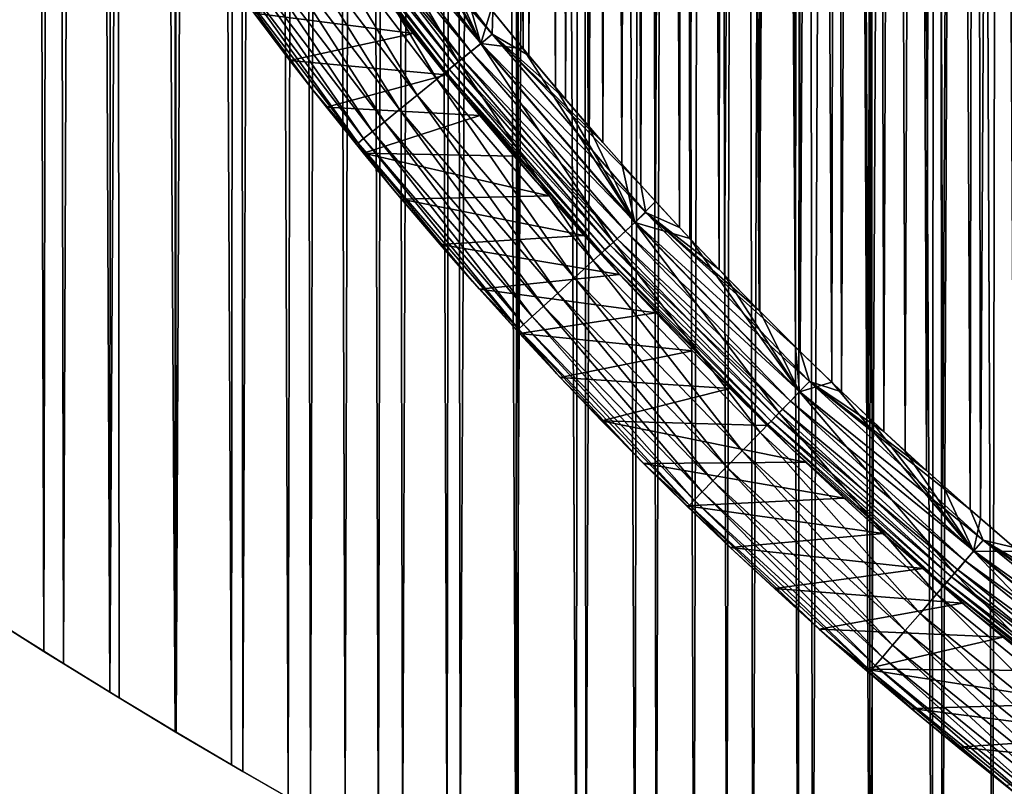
# Model space of a CAD drawing. Header units: millimetres. Extents: x -70 to 70, y -44 to 96.
# Tile 20 of 135: x -37 to -27, y -34 to -26. Entities that reach past the tile are written whole.
import ezdxf

# ---------------------------------------------------------------- set-up
doc = ezdxf.new("R2010")
doc.units = ezdxf.units.MM
doc.header["$LTSCALE"] = 65.185185
for name, color, linetype in [('21', 7, 'CONTINUOUS'), ('22', 7, 'CONTINUOUS'), ('24', 7, 'CONTINUOUS'), ('71', 7, 'CONTINUOUS'), ('75', 7, 'CONTINUOUS'), ('77', 7, 'CONTINUOUS'), ('78', 7, 'CONTINUOUS'), ('79', 7, 'CONTINUOUS'), ('86', 7, 'CONTINUOUS'), ('87', 7, 'CONTINUOUS')]:
    doc.layers.add(name, color=color, linetype=linetype)

msp = doc.modelspace()

# ---------------------------------------------------------------- linework, layer by layer
at = {"layer": '21', "color": 3, "linetype": 'Continuous'}
for points in [[(-27.225, 90.889, 60.35), (-26.586, 91.155, 60.35), (-26.988, -38.188, 60.35), (-27.225, 90.889, 60.35)], [(-27.861, 90.617, 60.35), (-27.225, 90.889, 60.35), (-27.756, -37.862, 60.35), (-27.861, 90.617, 60.35)], [(-27.756, -37.862, 60.35), (-27.225, 90.889, 60.35), (-26.988, -38.188, 60.35), (-27.756, -37.862, 60.35)], [(-28.494, 90.338, 60.35), (-27.861, 90.617, 60.35), (-28.518, -37.527, 60.35), (-28.494, 90.338, 60.35)], [(-28.518, -37.527, 60.35), (-27.861, 90.617, 60.35), (-27.756, -37.862, 60.35), (-28.518, -37.527, 60.35)], [(-29.124, 90.054, 60.35), (-28.494, 90.338, 60.35), (-28.518, -37.527, 60.35), (-29.124, 90.054, 60.35)], [(-29.751, 89.763, 60.35), (-29.124, 90.054, 60.35), (-29.276, -37.184, 60.35), (-29.751, 89.763, 60.35)], [(-29.276, -37.184, 60.35), (-29.124, 90.054, 60.35), (-28.518, -37.527, 60.35), (-29.276, -37.184, 60.35)], [(-30.375, 89.466, 60.35), (-29.751, 89.763, 60.35), (-30.027, -36.833, 60.35), (-30.375, 89.466, 60.35)], [(-30.027, -36.833, 60.35), (-29.751, 89.763, 60.35), (-29.276, -37.184, 60.35), (-30.027, -36.833, 60.35)], [(-30.996, 89.164, 60.35), (-30.375, 89.466, 60.35), (-30.773, -36.473, 60.35), (-30.996, 89.164, 60.35)], [(-30.773, -36.473, 60.35), (-30.375, 89.466, 60.35), (-30.027, -36.833, 60.35), (-30.773, -36.473, 60.35)], [(-31.614, 88.855, 60.35), (-30.996, 89.164, 60.35), (-31.514, -36.105, 60.35), (-31.614, 88.855, 60.35)], [(-31.514, -36.105, 60.35), (-30.996, 89.164, 60.35), (-30.773, -36.473, 60.35), (-31.514, -36.105, 60.35)], [(-32.228, 88.54, 60.35), (-31.614, 88.855, 60.35), (-32.249, -35.729, 60.35), (-32.228, 88.54, 60.35)], [(-32.249, -35.729, 60.35), (-31.614, 88.855, 60.35), (-31.514, -36.105, 60.35), (-32.249, -35.729, 60.35)], [(-32.84, 88.219, 60.35), (-32.228, 88.54, 60.35), (-32.249, -35.729, 60.35), (-32.84, 88.219, 60.35)], [(-33.448, 87.892, 60.35), (-32.84, 88.219, 60.35), (-32.978, -35.345, 60.35), (-33.448, 87.892, 60.35)], [(-32.978, -35.345, 60.35), (-32.84, 88.219, 60.35), (-32.249, -35.729, 60.35), (-32.978, -35.345, 60.35)], [(-34.053, 87.559, 60.35), (-33.448, 87.892, 60.35), (-33.702, -34.953, 60.35), (-34.053, 87.559, 60.35)], [(-33.702, -34.953, 60.35), (-33.448, 87.892, 60.35), (-32.978, -35.345, 60.35), (-33.702, -34.953, 60.35)], [(-34.654, 87.22, 60.35), (-34.053, 87.559, 60.35), (-34.419, -34.553, 60.35), (-34.654, 87.22, 60.35)], [(-34.419, -34.553, 60.35), (-34.053, 87.559, 60.35), (-33.702, -34.953, 60.35), (-34.419, -34.553, 60.35)], [(-35.252, 86.875, 60.35), (-34.654, 87.22, 60.35), (-35.131, -34.146, 60.35), (-35.252, 86.875, 60.35)], [(-35.131, -34.146, 60.35), (-34.654, 87.22, 60.35), (-34.419, -34.553, 60.35), (-35.131, -34.146, 60.35)], [(-35.847, 86.525, 60.35), (-35.252, 86.875, 60.35), (-35.837, -33.731, 60.35), (-35.847, 86.525, 60.35)], [(-35.837, -33.731, 60.35), (-35.252, 86.875, 60.35), (-35.131, -34.146, 60.35), (-35.837, -33.731, 60.35)], [(-36.438, 86.169, 60.35), (-35.847, 86.525, 60.35), (-36.536, -33.309, 60.35), (-36.438, 86.169, 60.35)], [(-36.536, -33.309, 60.35), (-35.847, 86.525, 60.35), (-35.837, -33.731, 60.35), (-36.536, -33.309, 60.35)], [(-37.025, 85.806, 60.35), (-36.438, 86.169, 60.35), (-36.536, -33.309, 60.35), (-37.025, 85.806, 60.35)], [(-37.609, 85.439, 60.35), (-37.025, 85.806, 60.35), (-37.23, -32.879, 60.35), (-37.609, 85.439, 60.35)], [(-37.23, -32.879, 60.35), (-37.025, 85.806, 60.35), (-36.536, -33.309, 60.35), (-37.23, -32.879, 60.35)], [(-37.917, -32.441, 60.35), (-37.609, 85.439, 60.35), (-37.23, -32.879, 60.35), (-37.917, -32.441, 60.35)]]:
    msp.add_3dface(points, dxfattribs=at)
at = {"layer": '22', "color": 3, "linetype": 'Continuous'}
for points in [[(-27.756, 90.662, 62.35), (-27.225, -38.089, 62.35), (-26.988, 90.988, 62.35), (-27.756, 90.662, 62.35)], [(-27.225, -38.089, 62.35), (-26.586, -38.355, 62.35), (-26.988, 90.988, 62.35), (-27.225, -38.089, 62.35)], [(-28.518, 90.327, 62.35), (-27.861, -37.817, 62.35), (-27.756, 90.662, 62.35), (-28.518, 90.327, 62.35)], [(-27.861, -37.817, 62.35), (-27.225, -38.089, 62.35), (-27.756, 90.662, 62.35), (-27.861, -37.817, 62.35)], [(-29.276, 89.984, 62.35), (-29.124, -37.254, 62.35), (-28.518, 90.327, 62.35), (-29.276, 89.984, 62.35)], [(-29.124, -37.254, 62.35), (-28.494, -37.538, 62.35), (-28.518, 90.327, 62.35), (-29.124, -37.254, 62.35)], [(-28.494, -37.538, 62.35), (-27.861, -37.817, 62.35), (-28.518, 90.327, 62.35), (-28.494, -37.538, 62.35)], [(-30.027, 89.633, 62.35), (-29.751, -36.963, 62.35), (-29.276, 89.984, 62.35), (-30.027, 89.633, 62.35)], [(-29.751, -36.963, 62.35), (-29.124, -37.254, 62.35), (-29.276, 89.984, 62.35), (-29.751, -36.963, 62.35)], [(-30.773, 89.273, 62.35), (-30.375, -36.666, 62.35), (-30.027, 89.633, 62.35), (-30.773, 89.273, 62.35)], [(-30.375, -36.666, 62.35), (-29.751, -36.963, 62.35), (-30.027, 89.633, 62.35), (-30.375, -36.666, 62.35)], [(-31.514, 88.905, 62.35), (-30.996, -36.364, 62.35), (-30.773, 89.273, 62.35), (-31.514, 88.905, 62.35)], [(-30.996, -36.364, 62.35), (-30.375, -36.666, 62.35), (-30.773, 89.273, 62.35), (-30.996, -36.364, 62.35)], [(-32.249, 88.529, 62.35), (-31.614, -36.055, 62.35), (-31.514, 88.905, 62.35), (-32.249, 88.529, 62.35)], [(-31.614, -36.055, 62.35), (-30.996, -36.364, 62.35), (-31.514, 88.905, 62.35), (-31.614, -36.055, 62.35)], [(-32.978, 88.145, 62.35), (-32.84, -35.419, 62.35), (-32.249, 88.529, 62.35), (-32.978, 88.145, 62.35)], [(-32.84, -35.419, 62.35), (-32.228, -35.74, 62.35), (-32.249, 88.529, 62.35), (-32.84, -35.419, 62.35)], [(-32.228, -35.74, 62.35), (-31.614, -36.055, 62.35), (-32.249, 88.529, 62.35), (-32.228, -35.74, 62.35)], [(-33.702, 87.753, 62.35), (-33.448, -35.092, 62.35), (-32.978, 88.145, 62.35), (-33.702, 87.753, 62.35)], [(-33.448, -35.092, 62.35), (-32.84, -35.419, 62.35), (-32.978, 88.145, 62.35), (-33.448, -35.092, 62.35)], [(-34.419, 87.353, 62.35), (-34.053, -34.759, 62.35), (-33.702, 87.753, 62.35), (-34.419, 87.353, 62.35)], [(-34.053, -34.759, 62.35), (-33.448, -35.092, 62.35), (-33.702, 87.753, 62.35), (-34.053, -34.759, 62.35)], [(-35.131, 86.946, 62.35), (-34.654, -34.42, 62.35), (-34.419, 87.353, 62.35), (-35.131, 86.946, 62.35)], [(-34.654, -34.42, 62.35), (-34.053, -34.759, 62.35), (-34.419, 87.353, 62.35), (-34.654, -34.42, 62.35)], [(-35.837, 86.531, 62.35), (-35.252, -34.075, 62.35), (-35.131, 86.946, 62.35), (-35.837, 86.531, 62.35)], [(-35.252, -34.075, 62.35), (-34.654, -34.42, 62.35), (-35.131, 86.946, 62.35), (-35.252, -34.075, 62.35)], [(-36.536, 86.109, 62.35), (-35.847, -33.725, 62.35), (-35.837, 86.531, 62.35), (-36.536, 86.109, 62.35)], [(-35.847, -33.725, 62.35), (-35.252, -34.075, 62.35), (-35.837, 86.531, 62.35), (-35.847, -33.725, 62.35)], [(-37.23, 85.679, 62.35), (-37.025, -33.006, 62.35), (-36.536, 86.109, 62.35), (-37.23, 85.679, 62.35)], [(-37.025, -33.006, 62.35), (-36.438, -33.369, 62.35), (-36.536, 86.109, 62.35), (-37.025, -33.006, 62.35)], [(-36.438, -33.369, 62.35), (-35.847, -33.725, 62.35), (-36.536, 86.109, 62.35), (-36.438, -33.369, 62.35)], [(-37.917, 85.241, 62.35), (-37.609, -32.639, 62.35), (-37.23, 85.679, 62.35), (-37.917, 85.241, 62.35)], [(-37.609, -32.639, 62.35), (-37.025, -33.006, 62.35), (-37.23, 85.679, 62.35), (-37.609, -32.639, 62.35)]]:
    msp.add_3dface(points, dxfattribs=at)
at = {"layer": '24', "color": 3, "linetype": 'Continuous'}
for points in [[(-37.917, -32.441, 60.35), (-37.23, -32.879, 60.35), (-37.609, -32.639, 62.35), (-37.917, -32.441, 60.35)], [(-37.23, -32.879, 60.35), (-37.025, -33.006, 62.35), (-37.609, -32.639, 62.35), (-37.23, -32.879, 60.35)], [(-37.23, -32.879, 60.35), (-36.536, -33.309, 60.35), (-37.025, -33.006, 62.35), (-37.23, -32.879, 60.35)], [(-36.536, -33.309, 60.35), (-36.438, -33.369, 62.35), (-37.025, -33.006, 62.35), (-36.536, -33.309, 60.35)], [(-36.536, -33.309, 60.35), (-35.837, -33.731, 60.35), (-36.438, -33.369, 62.35), (-36.536, -33.309, 60.35)], [(-35.837, -33.731, 60.35), (-35.847, -33.725, 62.35), (-36.438, -33.369, 62.35), (-35.837, -33.731, 60.35)], [(-35.837, -33.731, 60.35), (-35.252, -34.075, 62.35), (-35.847, -33.725, 62.35), (-35.837, -33.731, 60.35)], [(-35.837, -33.731, 60.35), (-35.131, -34.146, 60.35), (-35.252, -34.075, 62.35), (-35.837, -33.731, 60.35)], [(-35.131, -34.146, 60.35), (-34.654, -34.42, 62.35), (-35.252, -34.075, 62.35), (-35.131, -34.146, 60.35)], [(-35.131, -34.146, 60.35), (-34.419, -34.553, 60.35), (-34.654, -34.42, 62.35), (-35.131, -34.146, 60.35)]]:
    msp.add_3dface(points, dxfattribs=at)
at = {"layer": '71', "linetype": 'Continuous'}
for points in [[(-27.35, 31.478, 19.8), (-26.947, 31.824, 19.8), (-26.996, -31.782, 19.8), (-27.35, 31.478, 19.8)], [(-27.75, 31.126, 19.8), (-27.35, 31.478, 19.8), (-27.461, -31.381, 19.8), (-27.75, 31.126, 19.8)], [(-27.461, -31.381, 19.8), (-27.35, 31.478, 19.8), (-26.996, -31.782, 19.8), (-27.461, -31.381, 19.8)], [(-28.145, 30.77, 19.8), (-27.75, 31.126, 19.8), (-27.92, -30.973, 19.8), (-28.145, 30.77, 19.8)], [(-27.92, -30.973, 19.8), (-27.75, 31.126, 19.8), (-27.461, -31.381, 19.8), (-27.92, -30.973, 19.8)], [(-28.535, 30.408, 19.8), (-28.145, 30.77, 19.8), (-28.372, -30.56, 19.8), (-28.535, 30.408, 19.8)], [(-28.372, -30.56, 19.8), (-28.145, 30.77, 19.8), (-27.92, -30.973, 19.8), (-28.372, -30.56, 19.8)], [(-28.921, 30.041, 19.8), (-28.535, 30.408, 19.8), (-28.817, -30.141, 19.8), (-28.921, 30.041, 19.8)], [(-28.817, -30.141, 19.8), (-28.535, 30.408, 19.8), (-28.372, -30.56, 19.8), (-28.817, -30.141, 19.8)], [(-29.302, 29.67, 19.8), (-28.921, 30.041, 19.8), (-29.254, -29.717, 19.8), (-29.302, 29.67, 19.8)], [(-29.254, -29.717, 19.8), (-28.921, 30.041, 19.8), (-28.817, -30.141, 19.8), (-29.254, -29.717, 19.8)], [(-29.678, 29.293, 19.8), (-29.302, 29.67, 19.8), (-29.685, -29.286, 19.8), (-29.678, 29.293, 19.8)], [(-29.685, -29.286, 19.8), (-29.302, 29.67, 19.8), (-29.254, -29.717, 19.8), (-29.685, -29.286, 19.8)], [(-30.05, 28.912, 19.8), (-29.678, 29.293, 19.8), (-29.685, -29.286, 19.8), (-30.05, 28.912, 19.8)], [(-30.417, 28.526, 19.8), (-30.05, 28.912, 19.8), (-30.108, -28.851, 19.8), (-30.417, 28.526, 19.8)], [(-30.108, -28.851, 19.8), (-30.05, 28.912, 19.8), (-29.685, -29.286, 19.8), (-30.108, -28.851, 19.8)], [(-30.779, 28.135, 19.8), (-30.417, 28.526, 19.8), (-30.525, -28.41, 19.8), (-30.779, 28.135, 19.8)], [(-30.525, -28.41, 19.8), (-30.417, 28.526, 19.8), (-30.108, -28.851, 19.8), (-30.525, -28.41, 19.8)], [(-31.136, 27.739, 19.8), (-30.779, 28.135, 19.8), (-30.934, -27.964, 19.8), (-31.136, 27.739, 19.8)], [(-30.934, -27.964, 19.8), (-30.779, 28.135, 19.8), (-30.525, -28.41, 19.8), (-30.934, -27.964, 19.8)], [(-31.488, 27.339, 19.8), (-31.136, 27.739, 19.8), (-31.335, -27.513, 19.8), (-31.488, 27.339, 19.8)], [(-31.335, -27.513, 19.8), (-31.136, 27.739, 19.8), (-30.934, -27.964, 19.8), (-31.335, -27.513, 19.8)], [(-31.835, 26.934, 19.8), (-31.488, 27.339, 19.8), (-31.73, -27.058, 19.8), (-31.835, 26.934, 19.8)], [(-31.73, -27.058, 19.8), (-31.488, 27.339, 19.8), (-31.335, -27.513, 19.8), (-31.73, -27.058, 19.8)], [(-32.177, 26.525, 19.8), (-31.835, 26.934, 19.8), (-32.117, -26.597, 19.8), (-32.177, 26.525, 19.8)], [(-32.117, -26.597, 19.8), (-31.835, 26.934, 19.8), (-31.73, -27.058, 19.8), (-32.117, -26.597, 19.8)], [(-32.497, -26.132, 19.8), (-32.177, 26.525, 19.8), (-32.117, -26.597, 19.8), (-32.497, -26.132, 19.8)]]:
    msp.add_3dface(points, dxfattribs=at)
at = {"layer": '75', "linetype": 'Continuous'}
for points in [[(-34.4, -26.951, 19), (-35.198, -25.899, 19), (-34.635, -26.648), (-34.4, -26.951, 19)], [(-34.635, -26.648), (-35.198, -25.899, 19), (-35.012, -26.151), (-34.635, -26.648)], [(-34.251, -27.14), (-34.4, -26.951, 19), (-34.635, -26.648), (-34.251, -27.14)], [(-33.57, -27.977, 19), (-34.4, -26.951, 19), (-33.859, -27.627), (-33.57, -27.977, 19)], [(-33.859, -27.627), (-34.4, -26.951, 19), (-34.251, -27.14), (-33.859, -27.627)], [(-33.459, -28.11), (-33.57, -27.977, 19), (-33.859, -27.627), (-33.459, -28.11)], [(-32.71, -28.978, 19), (-33.57, -27.977, 19), (-33.052, -28.588), (-32.71, -28.978, 19)], [(-33.052, -28.588), (-33.57, -27.977, 19), (-33.459, -28.11), (-33.052, -28.588)], [(-32.637, -29.06), (-32.71, -28.978, 19), (-33.052, -28.588), (-32.637, -29.06)], [(-31.82, -29.953, 19), (-32.71, -28.978, 19), (-32.215, -29.528), (-31.82, -29.953, 19)], [(-32.215, -29.528), (-32.71, -28.978, 19), (-32.637, -29.06), (-32.215, -29.528)], [(-31.785, -29.99), (-31.82, -29.953, 19), (-32.215, -29.528), (-31.785, -29.99)], [(-30.901, -30.901, 19), (-31.82, -29.953, 19), (-30.903, -30.898), (-30.901, -30.901, 19)], [(-30.903, -30.898), (-31.82, -29.953, 19), (-31.348, -30.447), (-30.903, -30.898)], [(-31.348, -30.447), (-31.82, -29.953, 19), (-31.785, -29.99), (-31.348, -30.447)], [(-30.451, -31.343), (-30.901, -30.901, 19), (-30.903, -30.898), (-30.451, -31.343)], [(-29.953, -31.82, 19), (-30.901, -30.901, 19), (-29.992, -31.783), (-29.953, -31.82, 19)], [(-29.992, -31.783), (-30.901, -30.901, 19), (-30.451, -31.343), (-29.992, -31.783)], [(-29.526, -32.217), (-29.953, -31.82, 19), (-29.992, -31.783), (-29.526, -32.217)], [(-28.978, -32.71, 19), (-29.953, -31.82, 19), (-29.052, -32.645), (-28.978, -32.71, 19)], [(-29.052, -32.645), (-29.953, -31.82, 19), (-29.526, -32.217), (-29.052, -32.645)], [(-28.571, -33.066), (-28.978, -32.71, 19), (-29.052, -32.645), (-28.571, -33.066)], [(-27.977, -33.57, 19), (-28.978, -32.71, 19), (-28.084, -33.481), (-27.977, -33.57, 19)], [(-28.084, -33.481), (-28.978, -32.71, 19), (-28.571, -33.066), (-28.084, -33.481)], [(-27.589, -33.89), (-27.977, -33.57, 19), (-28.084, -33.481), (-27.589, -33.89)], [(-26.951, -34.4, 19), (-27.977, -33.57, 19), (-27.088, -34.292), (-26.951, -34.4, 19)], [(-27.088, -34.292), (-27.977, -33.57, 19), (-27.589, -33.89), (-27.088, -34.292)]]:
    msp.add_3dface(points, dxfattribs=at)
at = {"layer": '77', "linetype": 'Continuous'}
for points in [[(-32.859, -26.663, 20.903), (-34.133, -24.491, 20.976), (-34.381, -24.669, 20.903), (-32.859, -26.663, 20.903)], [(-32.622, -26.47, 20.976), (-33.808, -24.411, 21), (-34.133, -24.491, 20.976), (-32.622, -26.47, 20.976)], [(-32.622, -26.47, 20.976), (-34.133, -24.491, 20.976), (-32.859, -26.663, 20.903), (-32.622, -26.47, 20.976)], [(-33.492, -24.843, 21), (-33.808, -24.411, 21), (-32.622, -26.47, 20.976), (-33.492, -24.843, 21)], [(-33.085, -26.846, 20.783), (-34.381, -24.669, 20.903), (-34.617, -24.839, 20.783), (-33.085, -26.846, 20.783)], [(-32.859, -26.663, 20.903), (-34.381, -24.669, 20.903), (-33.085, -26.846, 20.783), (-32.859, -26.663, 20.903)], [(-33.293, -27.015, 20.619), (-34.617, -24.839, 20.783), (-34.835, -24.995, 20.619), (-33.293, -27.015, 20.619)], [(-33.085, -26.846, 20.783), (-34.617, -24.839, 20.783), (-33.293, -27.015, 20.619), (-33.085, -26.846, 20.783)], [(-33.171, -25.27, 21), (-33.492, -24.843, 21), (-32.622, -26.47, 20.976), (-33.171, -25.27, 21)], [(-33.479, -27.165, 20.415), (-34.835, -24.995, 20.619), (-35.029, -25.134, 20.415), (-33.479, -27.165, 20.415)], [(-33.293, -27.015, 20.619), (-34.835, -24.995, 20.619), (-33.479, -27.165, 20.415), (-33.293, -27.015, 20.619)], [(-33.637, -27.294, 20.176), (-35.029, -25.134, 20.415), (-35.195, -25.253, 20.176), (-33.637, -27.294, 20.176)], [(-33.479, -27.165, 20.415), (-35.029, -25.134, 20.415), (-33.637, -27.294, 20.176), (-33.479, -27.165, 20.415)], [(-33.765, -27.397, 19.909), (-35.195, -25.253, 20.176), (-35.328, -25.349, 19.909), (-33.765, -27.397, 19.909)], [(-33.637, -27.294, 20.176), (-35.195, -25.253, 20.176), (-33.765, -27.397, 19.909), (-33.637, -27.294, 20.176)], [(-32.845, -25.692, 21), (-33.171, -25.27, 21), (-32.622, -26.47, 20.976), (-32.845, -25.692, 21)], [(-33.915, -27.519, 19.313), (-35.426, -25.419, 19.618), (-35.486, -25.462, 19.313), (-33.915, -27.519, 19.313)], [(-33.858, -27.473, 19.618), (-35.328, -25.349, 19.909), (-35.426, -25.419, 19.618), (-33.858, -27.473, 19.618)], [(-33.858, -27.473, 19.618), (-35.426, -25.419, 19.618), (-33.915, -27.519, 19.313), (-33.858, -27.473, 19.618)], [(-33.765, -27.397, 19.909), (-35.328, -25.349, 19.909), (-33.858, -27.473, 19.618), (-33.765, -27.397, 19.909)], [(-35.198, -25.899, 19), (-34.4, -26.951, 19), (-35.486, -25.462, 19.313), (-35.198, -25.899, 19)], [(-34.4, -26.951, 19), (-33.915, -27.519, 19.313), (-35.486, -25.462, 19.313), (-34.4, -26.951, 19)], [(-32.513, -26.111, 21), (-32.845, -25.692, 21), (-32.622, -26.47, 20.976), (-32.513, -26.111, 21)], [(-32.177, -26.525, 21), (-32.513, -26.111, 21), (-32.622, -26.47, 20.976), (-32.177, -26.525, 21)], [(-31.222, -28.563, 20.903), (-32.622, -26.47, 20.976), (-32.859, -26.663, 20.903), (-31.222, -28.563, 20.903)], [(-30.997, -28.356, 20.976), (-32.177, -26.525, 21), (-32.622, -26.47, 20.976), (-30.997, -28.356, 20.976)], [(-30.997, -28.356, 20.976), (-32.622, -26.47, 20.976), (-31.222, -28.563, 20.903), (-30.997, -28.356, 20.976)], [(-31.835, -26.934, 21), (-32.177, -26.525, 21), (-30.997, -28.356, 20.976), (-31.835, -26.934, 21)], [(-31.436, -28.759, 20.783), (-32.859, -26.663, 20.903), (-33.085, -26.846, 20.783), (-31.436, -28.759, 20.783)], [(-31.222, -28.563, 20.903), (-32.859, -26.663, 20.903), (-31.436, -28.759, 20.783), (-31.222, -28.563, 20.903)], [(-31.634, -28.939, 20.619), (-33.085, -26.846, 20.783), (-33.293, -27.015, 20.619), (-31.634, -28.939, 20.619)], [(-31.436, -28.759, 20.783), (-33.085, -26.846, 20.783), (-31.634, -28.939, 20.619), (-31.436, -28.759, 20.783)], [(-34.4, -26.951, 19), (-33.57, -27.977, 19), (-33.915, -27.519, 19.313), (-34.4, -26.951, 19)], [(-31.488, -27.339, 21), (-31.835, -26.934, 21), (-30.997, -28.356, 20.976), (-31.488, -27.339, 21)], [(-31.81, -29.101, 20.415), (-33.293, -27.015, 20.619), (-33.479, -27.165, 20.415), (-31.81, -29.101, 20.415)], [(-31.634, -28.939, 20.619), (-33.293, -27.015, 20.619), (-31.81, -29.101, 20.415), (-31.634, -28.939, 20.619)], [(-31.961, -29.239, 20.176), (-33.479, -27.165, 20.415), (-33.637, -27.294, 20.176), (-31.961, -29.239, 20.176)], [(-31.81, -29.101, 20.415), (-33.479, -27.165, 20.415), (-31.961, -29.239, 20.176), (-31.81, -29.101, 20.415)], [(-32.082, -29.349, 19.909), (-33.637, -27.294, 20.176), (-33.765, -27.397, 19.909), (-32.082, -29.349, 19.909)], [(-31.961, -29.239, 20.176), (-33.637, -27.294, 20.176), (-32.082, -29.349, 19.909), (-31.961, -29.239, 20.176)], [(-32.171, -29.431, 19.618), (-33.765, -27.397, 19.909), (-33.858, -27.473, 19.618), (-32.171, -29.431, 19.618)], [(-32.082, -29.349, 19.909), (-33.765, -27.397, 19.909), (-32.171, -29.431, 19.618), (-32.082, -29.349, 19.909)], [(-31.136, -27.739, 21), (-31.488, -27.339, 21), (-30.997, -28.356, 20.976), (-31.136, -27.739, 21)], [(-32.225, -29.48, 19.313), (-33.858, -27.473, 19.618), (-33.915, -27.519, 19.313), (-32.225, -29.48, 19.313)], [(-33.57, -27.977, 19), (-32.71, -28.978, 19), (-33.915, -27.519, 19.313), (-33.57, -27.977, 19)], [(-32.71, -28.978, 19), (-32.225, -29.48, 19.313), (-33.915, -27.519, 19.313), (-32.71, -28.978, 19)], [(-32.171, -29.431, 19.618), (-33.858, -27.473, 19.618), (-32.225, -29.48, 19.313), (-32.171, -29.431, 19.618)], [(-30.779, -28.135, 21), (-31.136, -27.739, 21), (-30.997, -28.356, 20.976), (-30.779, -28.135, 21)], [(-30.417, -28.526, 21), (-30.779, -28.135, 21), (-30.997, -28.356, 20.976), (-30.417, -28.526, 21)], [(-29.475, -30.362, 20.903), (-30.997, -28.356, 20.976), (-31.222, -28.563, 20.903), (-29.475, -30.362, 20.903)], [(-29.262, -30.143, 20.976), (-30.417, -28.526, 21), (-30.997, -28.356, 20.976), (-29.262, -30.143, 20.976)], [(-29.262, -30.143, 20.976), (-30.997, -28.356, 20.976), (-29.475, -30.362, 20.903), (-29.262, -30.143, 20.976)], [(-30.05, -28.912, 21), (-30.417, -28.526, 21), (-29.262, -30.143, 20.976), (-30.05, -28.912, 21)], [(-29.677, -30.57, 20.783), (-31.222, -28.563, 20.903), (-31.436, -28.759, 20.783), (-29.677, -30.57, 20.783)], [(-29.475, -30.362, 20.903), (-31.222, -28.563, 20.903), (-29.677, -30.57, 20.783), (-29.475, -30.362, 20.903)], [(-29.864, -30.763, 20.619), (-31.436, -28.759, 20.783), (-31.634, -28.939, 20.619), (-29.864, -30.763, 20.619)], [(-29.677, -30.57, 20.783), (-31.436, -28.759, 20.783), (-29.864, -30.763, 20.619), (-29.677, -30.57, 20.783)], [(-30.031, -30.934, 20.415), (-31.634, -28.939, 20.619), (-31.81, -29.101, 20.415), (-30.031, -30.934, 20.415)], [(-29.864, -30.763, 20.619), (-31.634, -28.939, 20.619), (-30.031, -30.934, 20.415), (-29.864, -30.763, 20.619)], [(-29.678, -29.293, 21), (-30.05, -28.912, 21), (-29.262, -30.143, 20.976), (-29.678, -29.293, 21)], [(-32.71, -28.978, 19), (-31.82, -29.953, 19), (-32.225, -29.48, 19.313), (-32.71, -28.978, 19)], [(-30.173, -31.081, 20.176), (-31.81, -29.101, 20.415), (-31.961, -29.239, 20.176), (-30.173, -31.081, 20.176)], [(-30.031, -30.934, 20.415), (-31.81, -29.101, 20.415), (-30.173, -31.081, 20.176), (-30.031, -30.934, 20.415)], [(-30.287, -31.198, 19.909), (-31.961, -29.239, 20.176), (-32.082, -29.349, 19.909), (-30.287, -31.198, 19.909)], [(-30.173, -31.081, 20.176), (-31.961, -29.239, 20.176), (-30.287, -31.198, 19.909), (-30.173, -31.081, 20.176)], [(-30.371, -31.285, 19.618), (-32.082, -29.349, 19.909), (-32.171, -29.431, 19.618), (-30.371, -31.285, 19.618)], [(-30.287, -31.198, 19.909), (-32.082, -29.349, 19.909), (-30.371, -31.285, 19.618), (-30.287, -31.198, 19.909)], [(-29.302, -29.67, 21), (-29.678, -29.293, 21), (-29.262, -30.143, 20.976), (-29.302, -29.67, 21)], [(-30.422, -31.337, 19.313), (-32.171, -29.431, 19.618), (-32.225, -29.48, 19.313), (-30.422, -31.337, 19.313)], [(-31.82, -29.953, 19), (-30.901, -30.901, 19), (-32.225, -29.48, 19.313), (-31.82, -29.953, 19)], [(-30.901, -30.901, 19), (-30.422, -31.337, 19.313), (-32.225, -29.48, 19.313), (-30.901, -30.901, 19)], [(-30.371, -31.285, 19.618), (-32.171, -29.431, 19.618), (-30.422, -31.337, 19.313), (-30.371, -31.285, 19.618)], [(-28.921, -30.041, 21), (-29.302, -29.67, 21), (-29.262, -30.143, 20.976), (-28.921, -30.041, 21)], [(-27.425, -31.823, 20.976), (-28.921, -30.041, 21), (-29.262, -30.143, 20.976), (-27.425, -31.823, 20.976)], [(-28.535, -30.408, 21), (-28.921, -30.041, 21), (-27.425, -31.823, 20.976), (-28.535, -30.408, 21)], [(-27.625, -32.055, 20.903), (-29.262, -30.143, 20.976), (-29.475, -30.362, 20.903), (-27.625, -32.055, 20.903)], [(-27.425, -31.823, 20.976), (-29.262, -30.143, 20.976), (-27.625, -32.055, 20.903), (-27.425, -31.823, 20.976)], [(-27.814, -32.275, 20.783), (-29.475, -30.362, 20.903), (-29.677, -30.57, 20.783), (-27.814, -32.275, 20.783)], [(-27.625, -32.055, 20.903), (-29.475, -30.362, 20.903), (-27.814, -32.275, 20.783), (-27.625, -32.055, 20.903)], [(-28.145, -30.77, 21), (-28.535, -30.408, 21), (-27.425, -31.823, 20.976), (-28.145, -30.77, 21)], [(-27.989, -32.478, 20.619), (-29.677, -30.57, 20.783), (-29.864, -30.763, 20.619), (-27.989, -32.478, 20.619)], [(-27.814, -32.275, 20.783), (-29.677, -30.57, 20.783), (-27.989, -32.478, 20.619), (-27.814, -32.275, 20.783)], [(-28.145, -32.659, 20.415), (-29.864, -30.763, 20.619), (-30.031, -30.934, 20.415), (-28.145, -32.659, 20.415)], [(-27.989, -32.478, 20.619), (-29.864, -30.763, 20.619), (-28.145, -32.659, 20.415), (-27.989, -32.478, 20.619)], [(-27.75, -31.126, 21), (-28.145, -30.77, 21), (-27.425, -31.823, 20.976), (-27.75, -31.126, 21)], [(-30.901, -30.901, 19), (-29.953, -31.82, 19), (-30.422, -31.337, 19.313), (-30.901, -30.901, 19)], [(-28.279, -32.813, 20.176), (-30.031, -30.934, 20.415), (-30.173, -31.081, 20.176), (-28.279, -32.813, 20.176)], [(-28.145, -32.659, 20.415), (-30.031, -30.934, 20.415), (-28.279, -32.813, 20.176), (-28.145, -32.659, 20.415)], [(-28.386, -32.938, 19.909), (-30.173, -31.081, 20.176), (-30.287, -31.198, 19.909), (-28.386, -32.938, 19.909)], [(-28.279, -32.813, 20.176), (-30.173, -31.081, 20.176), (-28.386, -32.938, 19.909), (-28.279, -32.813, 20.176)], [(-27.35, -31.478, 21), (-27.75, -31.126, 21), (-27.425, -31.823, 20.976), (-27.35, -31.478, 21)], [(-28.464, -33.029, 19.618), (-30.287, -31.198, 19.909), (-30.371, -31.285, 19.618), (-28.464, -33.029, 19.618)], [(-28.386, -32.938, 19.909), (-30.287, -31.198, 19.909), (-28.464, -33.029, 19.618), (-28.386, -32.938, 19.909)], [(-28.512, -33.085, 19.313), (-30.371, -31.285, 19.618), (-30.422, -31.337, 19.313), (-28.512, -33.085, 19.313)], [(-29.953, -31.82, 19), (-28.978, -32.71, 19), (-30.422, -31.337, 19.313), (-29.953, -31.82, 19)], [(-28.978, -32.71, 19), (-28.512, -33.085, 19.313), (-30.422, -31.337, 19.313), (-28.978, -32.71, 19)], [(-28.464, -33.029, 19.618), (-30.371, -31.285, 19.618), (-28.512, -33.085, 19.313), (-28.464, -33.029, 19.618)], [(-26.947, -31.824, 21), (-27.35, -31.478, 21), (-27.425, -31.823, 20.976), (-26.947, -31.824, 21)], [(-25.677, -33.635, 20.903), (-27.425, -31.823, 20.976), (-27.625, -32.055, 20.903), (-25.677, -33.635, 20.903)], [(-25.492, -33.392, 20.976), (-26.947, -31.824, 21), (-27.425, -31.823, 20.976), (-25.492, -33.392, 20.976)], [(-25.492, -33.392, 20.976), (-27.425, -31.823, 20.976), (-25.677, -33.635, 20.903), (-25.492, -33.392, 20.976)], [(-25.854, -33.866, 20.783), (-27.625, -32.055, 20.903), (-27.814, -32.275, 20.783), (-25.854, -33.866, 20.783)], [(-25.677, -33.635, 20.903), (-27.625, -32.055, 20.903), (-25.854, -33.866, 20.783), (-25.677, -33.635, 20.903)], [(-26.016, -34.079, 20.619), (-27.814, -32.275, 20.783), (-27.989, -32.478, 20.619), (-26.016, -34.079, 20.619)], [(-25.854, -33.866, 20.783), (-27.814, -32.275, 20.783), (-26.016, -34.079, 20.619), (-25.854, -33.866, 20.783)], [(-26.161, -34.269, 20.415), (-27.989, -32.478, 20.619), (-28.145, -32.659, 20.415), (-26.161, -34.269, 20.415)], [(-26.016, -34.079, 20.619), (-27.989, -32.478, 20.619), (-26.161, -34.269, 20.415), (-26.016, -34.079, 20.619)], [(-28.978, -32.71, 19), (-27.977, -33.57, 19), (-28.512, -33.085, 19.313), (-28.978, -32.71, 19)], [(-26.285, -34.431, 20.176), (-28.145, -32.659, 20.415), (-28.279, -32.813, 20.176), (-26.285, -34.431, 20.176)], [(-26.161, -34.269, 20.415), (-28.145, -32.659, 20.415), (-26.285, -34.431, 20.176), (-26.161, -34.269, 20.415)], [(-26.385, -34.562, 19.909), (-28.279, -32.813, 20.176), (-28.386, -32.938, 19.909), (-26.385, -34.562, 19.909)], [(-26.285, -34.431, 20.176), (-28.279, -32.813, 20.176), (-26.385, -34.562, 19.909), (-26.285, -34.431, 20.176)], [(-26.458, -34.657, 19.618), (-28.386, -32.938, 19.909), (-28.464, -33.029, 19.618), (-26.458, -34.657, 19.618)], [(-26.385, -34.562, 19.909), (-28.386, -32.938, 19.909), (-26.458, -34.657, 19.618), (-26.385, -34.562, 19.909)], [(-26.502, -34.716, 19.313), (-28.464, -33.029, 19.618), (-28.512, -33.085, 19.313), (-26.502, -34.716, 19.313)], [(-27.977, -33.57, 19), (-26.951, -34.4, 19), (-28.512, -33.085, 19.313), (-27.977, -33.57, 19)], [(-26.951, -34.4, 19), (-26.502, -34.716, 19.313), (-28.512, -33.085, 19.313), (-26.951, -34.4, 19)], [(-26.458, -34.657, 19.618), (-28.464, -33.029, 19.618), (-26.502, -34.716, 19.313), (-26.458, -34.657, 19.618)]]:
    msp.add_3dface(points, dxfattribs=at)
at = {"layer": '78', "linetype": 'Continuous'}
for points in [[(-32.879, -26.93, 19), (-33.678, -25.924), (-33.685, -25.915, 19), (-32.879, -26.93, 19)], [(-33.335, -26.364), (-33.678, -25.924), (-32.879, -26.93, 19), (-33.335, -26.364)], [(-32.986, -26.799), (-33.335, -26.364), (-32.879, -26.93, 19), (-32.986, -26.799)], [(-32.631, -27.23), (-32.986, -26.799), (-32.879, -26.93, 19), (-32.631, -27.23)], [(-32.042, -27.921, 19), (-32.631, -27.23), (-32.879, -26.93, 19), (-32.042, -27.921, 19)], [(-32.271, -27.656), (-32.631, -27.23), (-32.042, -27.921, 19), (-32.271, -27.656)], [(-31.906, -28.076), (-32.271, -27.656), (-32.042, -27.921, 19), (-31.906, -28.076)], [(-31.176, -28.885, 19), (-31.906, -28.076), (-32.042, -27.921, 19), (-31.176, -28.885, 19)], [(-31.535, -28.493), (-31.906, -28.076), (-31.176, -28.885, 19), (-31.535, -28.493)], [(-31.158, -28.904), (-31.535, -28.493), (-31.176, -28.885, 19), (-31.158, -28.904)], [(-30.28, -29.822, 19), (-31.158, -28.904), (-31.176, -28.885, 19), (-30.28, -29.822, 19)], [(-30.776, -29.31), (-31.158, -28.904), (-30.28, -29.822, 19), (-30.776, -29.31)], [(-30.39, -29.711), (-30.776, -29.31), (-30.28, -29.822, 19), (-30.39, -29.711)], [(-29.997, -30.107), (-30.39, -29.711), (-30.28, -29.822, 19), (-29.997, -30.107)], [(-29.357, -30.732, 19), (-29.997, -30.107), (-30.28, -29.822, 19), (-29.357, -30.732, 19)], [(-29.6, -30.497), (-29.997, -30.107), (-29.357, -30.732, 19), (-29.6, -30.497)], [(-29.198, -30.882), (-29.6, -30.497), (-29.357, -30.732, 19), (-29.198, -30.882)], [(-28.406, -31.613, 19), (-29.198, -30.882), (-29.357, -30.732, 19), (-28.406, -31.613, 19)], [(-28.791, -31.262), (-29.198, -30.882), (-28.406, -31.613, 19), (-28.791, -31.262)], [(-28.379, -31.637), (-28.791, -31.262), (-28.406, -31.613, 19), (-28.379, -31.637)], [(-27.429, -32.464, 19), (-28.379, -31.637), (-28.406, -31.613, 19), (-27.429, -32.464, 19)], [(-27.961, -32.006), (-28.379, -31.637), (-27.429, -32.464, 19), (-27.961, -32.006)], [(-27.54, -32.37), (-27.961, -32.006), (-27.429, -32.464, 19), (-27.54, -32.37)], [(-27.113, -32.728), (-27.54, -32.37), (-27.429, -32.464, 19), (-27.113, -32.728)], [(-26.426, -33.285, 19), (-27.113, -32.728), (-27.429, -32.464, 19), (-26.426, -33.285, 19)], [(-26.682, -33.081), (-27.113, -32.728), (-26.426, -33.285, 19), (-26.682, -33.081)]]:
    msp.add_3dface(points, dxfattribs=at)
at = {"layer": '79', "linetype": 'Continuous'}
for points in [[(-26.996, 31.782, 21), (-27.461, 31.381, 21), (-27.35, -31.478, 21), (-26.996, 31.782, 21)], [(-26.996, 31.782, 21), (-27.35, -31.478, 21), (-26.947, -31.824, 21), (-26.996, 31.782, 21)], [(-27.461, 31.381, 21), (-27.92, 30.973, 21), (-27.75, -31.126, 21), (-27.461, 31.381, 21)], [(-27.461, 31.381, 21), (-27.75, -31.126, 21), (-27.35, -31.478, 21), (-27.461, 31.381, 21)], [(-27.92, 30.973, 21), (-28.372, 30.56, 21), (-28.145, -30.77, 21), (-27.92, 30.973, 21)], [(-27.92, 30.973, 21), (-28.145, -30.77, 21), (-27.75, -31.126, 21), (-27.92, 30.973, 21)], [(-28.372, 30.56, 21), (-28.817, 30.141, 21), (-28.535, -30.408, 21), (-28.372, 30.56, 21)], [(-28.372, 30.56, 21), (-28.535, -30.408, 21), (-28.145, -30.77, 21), (-28.372, 30.56, 21)], [(-28.817, 30.141, 21), (-29.254, 29.717, 21), (-28.921, -30.041, 21), (-28.817, 30.141, 21)], [(-28.817, 30.141, 21), (-28.921, -30.041, 21), (-28.535, -30.408, 21), (-28.817, 30.141, 21)], [(-29.254, 29.717, 21), (-29.685, 29.286, 21), (-29.302, -29.67, 21), (-29.254, 29.717, 21)], [(-29.254, 29.717, 21), (-29.302, -29.67, 21), (-28.921, -30.041, 21), (-29.254, 29.717, 21)], [(-29.685, 29.286, 21), (-30.108, 28.851, 21), (-30.05, -28.912, 21), (-29.685, 29.286, 21)], [(-29.685, 29.286, 21), (-30.05, -28.912, 21), (-29.678, -29.293, 21), (-29.685, 29.286, 21)], [(-29.685, 29.286, 21), (-29.678, -29.293, 21), (-29.302, -29.67, 21), (-29.685, 29.286, 21)], [(-30.108, 28.851, 21), (-30.525, 28.41, 21), (-30.417, -28.526, 21), (-30.108, 28.851, 21)], [(-30.108, 28.851, 21), (-30.417, -28.526, 21), (-30.05, -28.912, 21), (-30.108, 28.851, 21)], [(-30.525, 28.41, 21), (-30.934, 27.964, 21), (-30.779, -28.135, 21), (-30.525, 28.41, 21)], [(-30.525, 28.41, 21), (-30.779, -28.135, 21), (-30.417, -28.526, 21), (-30.525, 28.41, 21)], [(-30.934, 27.964, 21), (-31.335, 27.513, 21), (-31.136, -27.739, 21), (-30.934, 27.964, 21)], [(-30.934, 27.964, 21), (-31.136, -27.739, 21), (-30.779, -28.135, 21), (-30.934, 27.964, 21)], [(-31.335, 27.513, 21), (-31.73, 27.058, 21), (-31.488, -27.339, 21), (-31.335, 27.513, 21)], [(-31.335, 27.513, 21), (-31.488, -27.339, 21), (-31.136, -27.739, 21), (-31.335, 27.513, 21)], [(-31.73, 27.058, 21), (-32.117, 26.597, 21), (-31.835, -26.934, 21), (-31.73, 27.058, 21)], [(-31.73, 27.058, 21), (-31.835, -26.934, 21), (-31.488, -27.339, 21), (-31.73, 27.058, 21)], [(-32.117, 26.597, 21), (-32.497, 26.132, 21), (-32.177, -26.525, 21), (-32.117, 26.597, 21)], [(-32.117, 26.597, 21), (-32.177, -26.525, 21), (-31.835, -26.934, 21), (-32.117, 26.597, 21)], [(-32.497, 26.132, 21), (-32.513, -26.111, 21), (-32.177, -26.525, 21), (-32.497, 26.132, 21)]]:
    msp.add_3dface(points, dxfattribs=at)
at = {"layer": '86', "linetype": 'Continuous'}
for points in [[(-34.008, -24.401, 19.785), (-32.502, -26.373, 19.785), (-34.13, -24.489, 19.739), (-34.008, -24.401, 19.785)], [(-34.008, -24.401, 19.785), (-32.497, -26.132, 19.8), (-32.502, -26.373, 19.785), (-34.008, -24.401, 19.785)], [(-32.619, -26.468, 19.739), (-34.242, -24.57, 19.665), (-34.13, -24.489, 19.739), (-32.619, -26.468, 19.739)], [(-32.502, -26.373, 19.785), (-32.619, -26.468, 19.739), (-34.13, -24.489, 19.739), (-32.502, -26.373, 19.785)], [(-32.726, -26.555, 19.665), (-34.341, -24.64, 19.565), (-34.242, -24.57, 19.665), (-32.726, -26.555, 19.665)], [(-32.726, -26.555, 19.665), (-34.242, -24.57, 19.665), (-32.619, -26.468, 19.739), (-32.726, -26.555, 19.665)], [(-32.898, -26.694, 19.444), (-34.481, -24.741, 19.305), (-34.421, -24.698, 19.444), (-32.898, -26.694, 19.444)], [(-32.821, -26.631, 19.565), (-34.421, -24.698, 19.444), (-34.341, -24.64, 19.565), (-32.821, -26.631, 19.565)], [(-32.898, -26.694, 19.444), (-34.421, -24.698, 19.444), (-32.821, -26.631, 19.565), (-32.898, -26.694, 19.444)], [(-32.821, -26.631, 19.565), (-34.341, -24.64, 19.565), (-32.726, -26.555, 19.665), (-32.821, -26.631, 19.565)], [(-32.955, -26.741, 19.305), (-34.518, -24.768, 19.155), (-34.481, -24.741, 19.305), (-32.955, -26.741, 19.305)], [(-32.99, -26.769, 19.155), (-34.459, -24.876, 19), (-34.518, -24.768, 19.155), (-32.99, -26.769, 19.155)], [(-32.99, -26.769, 19.155), (-34.518, -24.768, 19.155), (-32.955, -26.741, 19.305), (-32.99, -26.769, 19.155)], [(-32.955, -26.741, 19.305), (-34.481, -24.741, 19.305), (-32.898, -26.694, 19.444), (-32.955, -26.741, 19.305)], [(-33.685, -25.915, 19), (-34.459, -24.876, 19), (-32.99, -26.769, 19.155), (-33.685, -25.915, 19)], [(-32.879, -26.93, 19), (-33.685, -25.915, 19), (-32.99, -26.769, 19.155), (-32.879, -26.93, 19)], [(-32.497, -26.132, 19.8), (-32.117, -26.597, 19.8), (-32.502, -26.373, 19.785), (-32.497, -26.132, 19.8)], [(-32.502, -26.373, 19.785), (-30.883, -28.252, 19.785), (-32.619, -26.468, 19.739), (-32.502, -26.373, 19.785)], [(-32.117, -26.597, 19.8), (-31.73, -27.058, 19.8), (-32.502, -26.373, 19.785), (-32.117, -26.597, 19.8)], [(-31.73, -27.058, 19.8), (-31.335, -27.513, 19.8), (-32.502, -26.373, 19.785), (-31.73, -27.058, 19.8)], [(-31.335, -27.513, 19.8), (-30.934, -27.964, 19.8), (-32.502, -26.373, 19.785), (-31.335, -27.513, 19.8)], [(-32.502, -26.373, 19.785), (-30.934, -27.964, 19.8), (-30.883, -28.252, 19.785), (-32.502, -26.373, 19.785)], [(-30.994, -28.354, 19.739), (-32.726, -26.555, 19.665), (-32.619, -26.468, 19.739), (-30.994, -28.354, 19.739)], [(-30.883, -28.252, 19.785), (-30.994, -28.354, 19.739), (-32.619, -26.468, 19.739), (-30.883, -28.252, 19.785)], [(-31.096, -28.447, 19.665), (-32.821, -26.631, 19.565), (-32.726, -26.555, 19.665), (-31.096, -28.447, 19.665)], [(-31.096, -28.447, 19.665), (-32.726, -26.555, 19.665), (-30.994, -28.354, 19.739), (-31.096, -28.447, 19.665)], [(-31.185, -28.529, 19.565), (-32.898, -26.694, 19.444), (-32.821, -26.631, 19.565), (-31.185, -28.529, 19.565)], [(-31.185, -28.529, 19.565), (-32.821, -26.631, 19.565), (-31.096, -28.447, 19.665), (-31.185, -28.529, 19.565)], [(-31.313, -28.646, 19.305), (-32.99, -26.769, 19.155), (-32.955, -26.741, 19.305), (-31.313, -28.646, 19.305)], [(-31.347, -28.677, 19.155), (-32.879, -26.93, 19), (-32.99, -26.769, 19.155), (-31.347, -28.677, 19.155)], [(-31.347, -28.677, 19.155), (-32.99, -26.769, 19.155), (-31.313, -28.646, 19.305), (-31.347, -28.677, 19.155)], [(-31.259, -28.596, 19.444), (-32.955, -26.741, 19.305), (-32.898, -26.694, 19.444), (-31.259, -28.596, 19.444)], [(-31.313, -28.646, 19.305), (-32.955, -26.741, 19.305), (-31.259, -28.596, 19.444), (-31.313, -28.646, 19.305)], [(-31.259, -28.596, 19.444), (-32.898, -26.694, 19.444), (-31.185, -28.529, 19.565), (-31.259, -28.596, 19.444)], [(-32.042, -27.921, 19), (-32.879, -26.93, 19), (-31.347, -28.677, 19.155), (-32.042, -27.921, 19)], [(-31.176, -28.885, 19), (-32.042, -27.921, 19), (-31.347, -28.677, 19.155), (-31.176, -28.885, 19)], [(-30.934, -27.964, 19.8), (-30.525, -28.41, 19.8), (-30.883, -28.252, 19.785), (-30.934, -27.964, 19.8)], [(-30.883, -28.252, 19.785), (-29.155, -30.032, 19.785), (-30.994, -28.354, 19.739), (-30.883, -28.252, 19.785)], [(-30.525, -28.41, 19.8), (-30.108, -28.851, 19.8), (-30.883, -28.252, 19.785), (-30.525, -28.41, 19.8)], [(-30.108, -28.851, 19.8), (-29.685, -29.286, 19.8), (-30.883, -28.252, 19.785), (-30.108, -28.851, 19.8)], [(-29.685, -29.286, 19.8), (-29.254, -29.717, 19.8), (-30.883, -28.252, 19.785), (-29.685, -29.286, 19.8)], [(-30.883, -28.252, 19.785), (-29.254, -29.717, 19.8), (-29.155, -30.032, 19.785), (-30.883, -28.252, 19.785)], [(-29.356, -30.239, 19.665), (-31.185, -28.529, 19.565), (-31.096, -28.447, 19.665), (-29.356, -30.239, 19.665)], [(-29.26, -30.14, 19.739), (-31.096, -28.447, 19.665), (-30.994, -28.354, 19.739), (-29.26, -30.14, 19.739)], [(-29.356, -30.239, 19.665), (-31.096, -28.447, 19.665), (-29.26, -30.14, 19.739), (-29.356, -30.239, 19.665)], [(-29.155, -30.032, 19.785), (-29.26, -30.14, 19.739), (-30.994, -28.354, 19.739), (-29.155, -30.032, 19.785)], [(-29.44, -30.326, 19.565), (-31.259, -28.596, 19.444), (-31.185, -28.529, 19.565), (-29.44, -30.326, 19.565)], [(-29.44, -30.326, 19.565), (-31.185, -28.529, 19.565), (-29.356, -30.239, 19.665), (-29.44, -30.326, 19.565)], [(-29.561, -30.451, 19.305), (-31.347, -28.677, 19.155), (-31.313, -28.646, 19.305), (-29.561, -30.451, 19.305)], [(-29.51, -30.398, 19.444), (-31.313, -28.646, 19.305), (-31.259, -28.596, 19.444), (-29.51, -30.398, 19.444)], [(-29.561, -30.451, 19.305), (-31.313, -28.646, 19.305), (-29.51, -30.398, 19.444), (-29.561, -30.451, 19.305)], [(-29.51, -30.398, 19.444), (-31.259, -28.596, 19.444), (-29.44, -30.326, 19.565), (-29.51, -30.398, 19.444)], [(-29.593, -30.483, 19.155), (-31.176, -28.885, 19), (-31.347, -28.677, 19.155), (-29.593, -30.483, 19.155)], [(-29.593, -30.483, 19.155), (-31.347, -28.677, 19.155), (-29.561, -30.451, 19.305), (-29.593, -30.483, 19.155)], [(-30.28, -29.822, 19), (-31.176, -28.885, 19), (-29.593, -30.483, 19.155), (-30.28, -29.822, 19)], [(-29.254, -29.717, 19.8), (-28.817, -30.141, 19.8), (-29.155, -30.032, 19.785), (-29.254, -29.717, 19.8)], [(-29.357, -30.732, 19), (-30.28, -29.822, 19), (-29.593, -30.483, 19.155), (-29.357, -30.732, 19)], [(-29.155, -30.032, 19.785), (-27.325, -31.706, 19.785), (-29.26, -30.14, 19.739), (-29.155, -30.032, 19.785)], [(-28.817, -30.141, 19.8), (-28.372, -30.56, 19.8), (-29.155, -30.032, 19.785), (-28.817, -30.141, 19.8)], [(-28.372, -30.56, 19.8), (-27.92, -30.973, 19.8), (-29.155, -30.032, 19.785), (-28.372, -30.56, 19.8)], [(-27.92, -30.973, 19.8), (-27.461, -31.381, 19.8), (-29.155, -30.032, 19.785), (-27.92, -30.973, 19.8)], [(-29.155, -30.032, 19.785), (-27.461, -31.381, 19.8), (-27.325, -31.706, 19.785), (-29.155, -30.032, 19.785)], [(-27.423, -31.82, 19.739), (-29.356, -30.239, 19.665), (-29.26, -30.14, 19.739), (-27.423, -31.82, 19.739)], [(-27.325, -31.706, 19.785), (-27.423, -31.82, 19.739), (-29.26, -30.14, 19.739), (-27.325, -31.706, 19.785)], [(-27.513, -31.925, 19.665), (-29.44, -30.326, 19.565), (-29.356, -30.239, 19.665), (-27.513, -31.925, 19.665)], [(-27.513, -31.925, 19.665), (-29.356, -30.239, 19.665), (-27.423, -31.82, 19.739), (-27.513, -31.925, 19.665)], [(-27.657, -32.092, 19.444), (-29.561, -30.451, 19.305), (-29.51, -30.398, 19.444), (-27.657, -32.092, 19.444)], [(-27.592, -32.017, 19.565), (-29.51, -30.398, 19.444), (-29.44, -30.326, 19.565), (-27.592, -32.017, 19.565)], [(-27.657, -32.092, 19.444), (-29.51, -30.398, 19.444), (-27.592, -32.017, 19.565), (-27.657, -32.092, 19.444)], [(-27.592, -32.017, 19.565), (-29.44, -30.326, 19.565), (-27.513, -31.925, 19.665), (-27.592, -32.017, 19.565)], [(-27.705, -32.148, 19.305), (-29.593, -30.483, 19.155), (-29.561, -30.451, 19.305), (-27.705, -32.148, 19.305)], [(-27.735, -32.183, 19.155), (-29.357, -30.732, 19), (-29.593, -30.483, 19.155), (-27.735, -32.183, 19.155)], [(-27.735, -32.183, 19.155), (-29.593, -30.483, 19.155), (-27.705, -32.148, 19.305), (-27.735, -32.183, 19.155)], [(-27.705, -32.148, 19.305), (-29.561, -30.451, 19.305), (-27.657, -32.092, 19.444), (-27.705, -32.148, 19.305)], [(-28.406, -31.613, 19), (-29.357, -30.732, 19), (-27.735, -32.183, 19.155), (-28.406, -31.613, 19)], [(-27.461, -31.381, 19.8), (-26.996, -31.782, 19.8), (-27.325, -31.706, 19.785), (-27.461, -31.381, 19.8)], [(-27.429, -32.464, 19), (-28.406, -31.613, 19), (-27.735, -32.183, 19.155), (-27.429, -32.464, 19)], [(-27.325, -31.706, 19.785), (-25.398, -33.269, 19.785), (-27.423, -31.82, 19.739), (-27.325, -31.706, 19.785)], [(-26.996, -31.782, 19.8), (-26.523, -32.178, 19.8), (-27.325, -31.706, 19.785), (-26.996, -31.782, 19.8)], [(-26.523, -32.178, 19.8), (-26.044, -32.567, 19.8), (-27.325, -31.706, 19.785), (-26.523, -32.178, 19.8)], [(-26.044, -32.567, 19.8), (-25.558, -32.949, 19.8), (-27.325, -31.706, 19.785), (-26.044, -32.567, 19.8)], [(-27.325, -31.706, 19.785), (-25.558, -32.949, 19.8), (-25.398, -33.269, 19.785), (-27.325, -31.706, 19.785)], [(-25.489, -33.389, 19.739), (-27.513, -31.925, 19.665), (-27.423, -31.82, 19.739), (-25.489, -33.389, 19.739)], [(-25.398, -33.269, 19.785), (-25.489, -33.389, 19.739), (-27.423, -31.82, 19.739), (-25.398, -33.269, 19.785)], [(-25.573, -33.499, 19.665), (-27.592, -32.017, 19.565), (-27.513, -31.925, 19.665), (-25.573, -33.499, 19.665)], [(-25.573, -33.499, 19.665), (-27.513, -31.925, 19.665), (-25.489, -33.389, 19.739), (-25.573, -33.499, 19.665)], [(-25.647, -33.595, 19.565), (-27.657, -32.092, 19.444), (-27.592, -32.017, 19.565), (-25.647, -33.595, 19.565)], [(-25.647, -33.595, 19.565), (-27.592, -32.017, 19.565), (-25.573, -33.499, 19.665), (-25.647, -33.595, 19.565)], [(-25.752, -33.733, 19.305), (-27.735, -32.183, 19.155), (-27.705, -32.148, 19.305), (-25.752, -33.733, 19.305)], [(-25.78, -33.769, 19.155), (-27.429, -32.464, 19), (-27.735, -32.183, 19.155), (-25.78, -33.769, 19.155)], [(-25.78, -33.769, 19.155), (-27.735, -32.183, 19.155), (-25.752, -33.733, 19.305), (-25.78, -33.769, 19.155)], [(-25.707, -33.674, 19.444), (-27.705, -32.148, 19.305), (-27.657, -32.092, 19.444), (-25.707, -33.674, 19.444)], [(-25.752, -33.733, 19.305), (-27.705, -32.148, 19.305), (-25.707, -33.674, 19.444), (-25.752, -33.733, 19.305)], [(-25.707, -33.674, 19.444), (-27.657, -32.092, 19.444), (-25.647, -33.595, 19.565), (-25.707, -33.674, 19.444)], [(-26.426, -33.285, 19), (-27.429, -32.464, 19), (-25.78, -33.769, 19.155), (-26.426, -33.285, 19)]]:
    msp.add_3dface(points, dxfattribs=at)
at = {"layer": '87', "linetype": 'Continuous'}
for points in [[(-35.012, -26.151), (-33.678, -25.924), (-33.335, -26.364), (-35.012, -26.151)], [(-34.635, -26.648), (-35.012, -26.151), (-33.335, -26.364), (-34.635, -26.648)], [(-34.635, -26.648), (-33.335, -26.364), (-32.986, -26.799), (-34.635, -26.648)], [(-34.251, -27.14), (-34.635, -26.648), (-32.986, -26.799), (-34.251, -27.14)], [(-34.251, -27.14), (-32.986, -26.799), (-32.631, -27.23), (-34.251, -27.14)], [(-33.859, -27.627), (-34.251, -27.14), (-32.631, -27.23), (-33.859, -27.627)], [(-33.859, -27.627), (-32.631, -27.23), (-32.271, -27.656), (-33.859, -27.627)], [(-33.459, -28.11), (-33.859, -27.627), (-31.906, -28.076), (-33.459, -28.11)], [(-33.859, -27.627), (-32.271, -27.656), (-31.906, -28.076), (-33.859, -27.627)], [(-33.459, -28.11), (-31.906, -28.076), (-31.535, -28.493), (-33.459, -28.11)], [(-33.052, -28.588), (-33.459, -28.11), (-31.535, -28.493), (-33.052, -28.588)], [(-33.052, -28.588), (-31.535, -28.493), (-31.158, -28.904), (-33.052, -28.588)], [(-32.637, -29.06), (-33.052, -28.588), (-31.158, -28.904), (-32.637, -29.06)], [(-32.637, -29.06), (-31.158, -28.904), (-30.776, -29.31), (-32.637, -29.06)], [(-32.215, -29.528), (-32.637, -29.06), (-30.776, -29.31), (-32.215, -29.528)], [(-32.215, -29.528), (-30.776, -29.31), (-30.39, -29.711), (-32.215, -29.528)], [(-31.785, -29.99), (-32.215, -29.528), (-30.39, -29.711), (-31.785, -29.99)], [(-31.785, -29.99), (-30.39, -29.711), (-29.997, -30.107), (-31.785, -29.99)], [(-31.348, -30.447), (-31.785, -29.99), (-29.997, -30.107), (-31.348, -30.447)], [(-31.348, -30.447), (-29.997, -30.107), (-29.6, -30.497), (-31.348, -30.447)], [(-30.903, -30.898), (-31.348, -30.447), (-29.198, -30.882), (-30.903, -30.898)], [(-31.348, -30.447), (-29.6, -30.497), (-29.198, -30.882), (-31.348, -30.447)], [(-30.903, -30.898), (-29.198, -30.882), (-28.791, -31.262), (-30.903, -30.898)], [(-30.451, -31.343), (-30.903, -30.898), (-28.791, -31.262), (-30.451, -31.343)], [(-30.451, -31.343), (-28.791, -31.262), (-28.379, -31.637), (-30.451, -31.343)], [(-29.992, -31.783), (-30.451, -31.343), (-28.379, -31.637), (-29.992, -31.783)], [(-29.992, -31.783), (-28.379, -31.637), (-27.961, -32.006), (-29.992, -31.783)], [(-29.526, -32.217), (-29.992, -31.783), (-27.961, -32.006), (-29.526, -32.217)], [(-29.526, -32.217), (-27.961, -32.006), (-27.54, -32.37), (-29.526, -32.217)], [(-29.052, -32.645), (-29.526, -32.217), (-27.54, -32.37), (-29.052, -32.645)], [(-29.052, -32.645), (-27.54, -32.37), (-27.113, -32.728), (-29.052, -32.645)], [(-28.571, -33.066), (-29.052, -32.645), (-27.113, -32.728), (-28.571, -33.066)], [(-28.571, -33.066), (-27.113, -32.728), (-26.682, -33.081), (-28.571, -33.066)], [(-28.084, -33.481), (-28.571, -33.066), (-26.246, -33.428), (-28.084, -33.481)], [(-28.571, -33.066), (-26.682, -33.081), (-26.246, -33.428), (-28.571, -33.066)], [(-28.084, -33.481), (-26.246, -33.428), (-25.805, -33.769), (-28.084, -33.481)], [(-27.589, -33.89), (-28.084, -33.481), (-25.805, -33.769), (-27.589, -33.89)], [(-27.589, -33.89), (-25.805, -33.769), (-25.361, -34.104), (-27.589, -33.89)], [(-27.088, -34.292), (-27.589, -33.89), (-25.361, -34.104), (-27.088, -34.292)]]:
    msp.add_3dface(points, dxfattribs=at)

doc.saveas('drawing.dxf')
